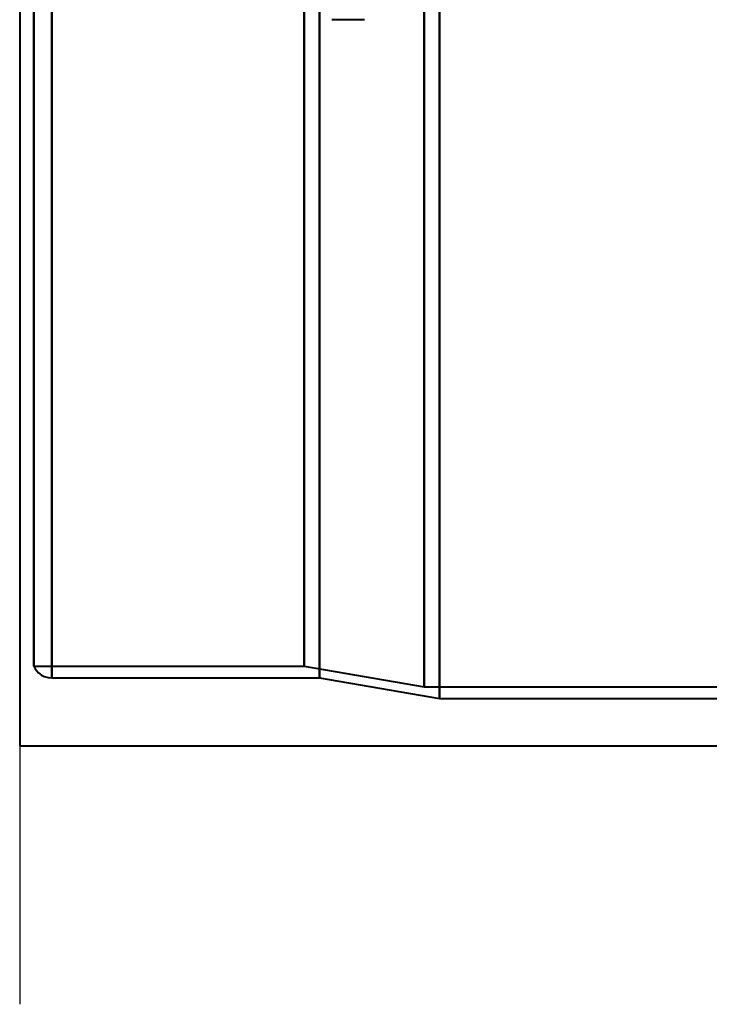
# Model space of a CAD drawing. Header units: millimetres. Extents: x -1087 to 1688, y -120 to 1210.
# Tile 1 of 92: x -780 to -746, y 167 to 216. Entities that reach past the tile are written whole.
import ezdxf

# ---------------------------------------------------------------- set-up
doc = ezdxf.new("R2010")
doc.units = ezdxf.units.MM
doc.layers.add('A-GENM', color=13, linetype='Continuous', lineweight=40)
doc.layers.add('G-IMPT', color=8, linetype='Continuous', lineweight=40)

# ---------------------------------------------------------------- blocks, each defined once
blk = doc.blocks.new('Souche connecteur circulaire R23 - Souche connecteur circulaire R23-762140-Arrière')
at = {"layer": 'A-GENM'}
for p, q in [((-780, 380), (-780, 180)), ((-780, 180), (-740, 180))]:
    blk.add_line(p, q, dxfattribs=at)
blk = doc.blocks.new('NEXA 2000 CALQUES_dwg-762145-Arrière')
at = {"layer": 'G-IMPT'}
for p, q in [((-779.3, 383.372), (-779.3, 183.998)), ((-779.3, 183.998), (-779.3, 383.372)), ((-778.387, 383.372), (-778.387, 183.407)), ((-778.387, 183.407), (-778.387, 383.372)), ((-765.773, 383.372), (-765.773, 183.998)), ((-765.773, 183.998), (-765.773, 383.372)), ((-765, 383.372), (-765, 183.407)), ((-765, 183.407), (-765, 383.372)), ((-759.773, 182.964), (-759.773, 383.372)), ((-759.773, 383.372), (-759.773, 182.964)), ((-759, 383.372), (-759, 182.372)), ((-759, 182.372), (-759, 383.372)), ((-762.755, 216.372), (-764.381, 216.372)), ((-779.3, 183.998), (-765.773, 183.998)), ((-765.773, 183.998), (-759.773, 182.964)), ((-778.387, 183.407), (-765, 183.407)), ((-765, 183.407), (-759, 182.372)), ((-759.773, 182.964), (-718.198, 182.964)), ((-759, 182.372), (-740, 182.372))]:
    blk.add_line(p, q, dxfattribs=at)
at = {"layer": 'G-IMPT', "flags": 128}
blk.add_lwpolyline([(-779.3, 183.998), (-779.231, 183.87), (-779.062, 183.669), (-778.903, 183.55), (-778.774, 183.485), (-778.569, 183.424), (-778.387, 183.407)], dxfattribs=at)

msp = doc.modelspace()

# ---------------------------------------------------------------- linework, layer by layer
at = {"color": 1, "lineweight": 30}
for p, q in [((-780, 180), (-780, 580)), ((-780, 192.936), (-780, 167.064))]:
    msp.add_line(p, q, dxfattribs=at)
at = {"color": 94, "lineweight": 30}
msp.add_line((-780, 580), (-780, 180), dxfattribs=at)

# ---------------------------------------------------------------- block references
at = {"layer": 'A-GENM'}
msp.add_blockref('Souche connecteur circulaire R23 - Souche connecteur circulaire R23-762140-Arrière', (0, 0), dxfattribs=at)
at = {"layer": 'G-IMPT'}
msp.add_blockref('NEXA 2000 CALQUES_dwg-762145-Arrière', (0, 0), dxfattribs=at)

doc.saveas('drawing.dxf')
